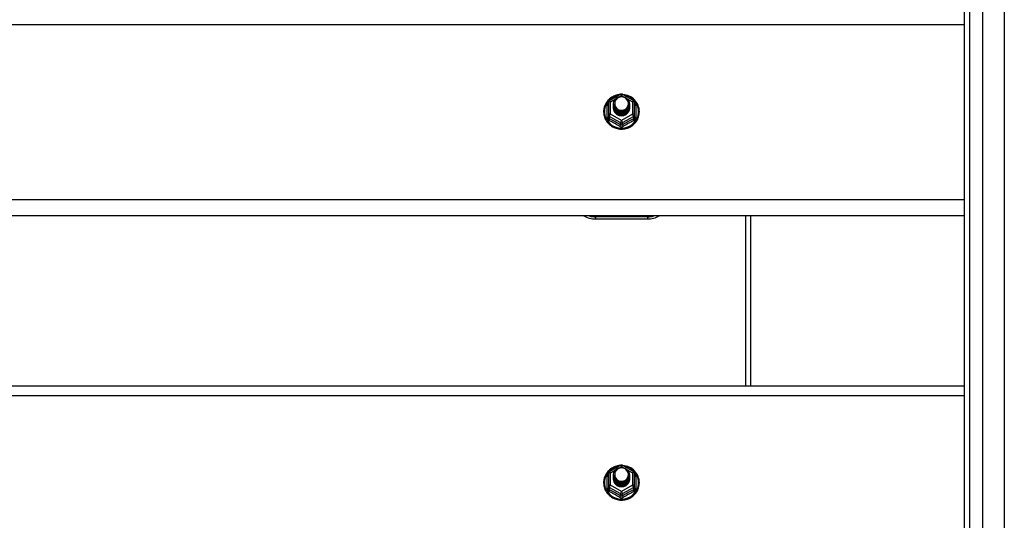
# Model space of a CAD drawing. Header units: inches. Extents: x 96 to 240, y 67 to 108.
# Tile 19 of 33: x 148.97 to 168.01, y 86.84 to 96.51. Entities that reach past the tile are written whole.
import ezdxf

# ---------------------------------------------------------------- set-up
doc = ezdxf.new("R2010")
doc.units = ezdxf.units.IN
doc.header["$MEASUREMENT"] = 0
doc.layers.add('Visible Edges(ANSI)', color=7, linetype='Continuous', lineweight=25)
doc.layers.add('Visible Tangent Edges(ANSI)', color=7, linetype='Continuous', lineweight=25)

msp = doc.modelspace()

# ---------------------------------------------------------------- linework, layer by layer
at = {"layer": 'Visible Edges(ANSI)'}
for p, q in [((167.596, 68.411), (167.596, 105.993)), ((167.242, 68.599), (167.242, 105.805)), ((160.374, 94.949), (160.588, 95.069)), ((160.627, 95.069), (160.841, 94.949)), ((160.354, 94.914), (160.354, 94.675)), ((160.454, 94.883), (160.454, 94.884)), ((160.454, 94.871), (160.454, 94.871)), ((160.454, 94.858), (160.454, 94.859)), ((160.454, 94.846), (160.454, 94.846)), ((160.454, 94.833), (160.454, 94.834)), ((160.454, 94.821), (160.454, 94.821)), ((160.454, 94.808), (160.454, 94.809)), ((160.761, 94.877), (160.761, 94.878)), ((160.761, 94.865), (160.761, 94.865)), ((160.761, 94.852), (160.761, 94.852)), ((160.761, 94.84), (160.761, 94.84)), ((160.761, 94.827), (160.761, 94.827)), ((160.761, 94.814), (160.761, 94.815)), ((160.862, 94.675), (160.862, 94.914)), ((160.354, 94.675), (160.354, 94.63)), ((160.59, 94.662), (160.588, 94.653)), ((160.862, 94.63), (160.862, 94.675)), ((167.242, 92.718), (130.608, 92.718)), ((163.108, 89.436), (163.108, 92.718)), ((160.108, 92.662), (161.108, 92.662)), ((130.608, 89.436), (167.242, 89.436)), ((160.374, 87.782), (160.588, 87.902)), ((160.627, 87.902), (160.841, 87.782)), ((160.354, 87.747), (160.354, 87.508)), ((160.454, 87.716), (160.454, 87.717)), ((160.454, 87.704), (160.454, 87.704)), ((160.454, 87.691), (160.454, 87.692)), ((160.454, 87.679), (160.454, 87.679)), ((160.454, 87.666), (160.454, 87.667)), ((160.454, 87.654), (160.454, 87.654)), ((160.454, 87.641), (160.454, 87.642)), ((160.761, 87.71), (160.761, 87.711)), ((160.761, 87.698), (160.761, 87.698)), ((160.761, 87.685), (160.761, 87.685)), ((160.761, 87.673), (160.761, 87.673)), ((160.761, 87.66), (160.761, 87.66)), ((160.761, 87.647), (160.761, 87.648)), ((160.862, 87.508), (160.862, 87.747)), ((160.354, 87.508), (160.354, 87.463)), ((160.59, 87.495), (160.588, 87.486)), ((160.862, 87.463), (160.862, 87.508))]:
    msp.add_line(p, q, dxfattribs=at)
at = {"layer": 'Visible Edges(ANSI)', "flags": 128}
for points in [[(160.582, 95.065), (160.557, 95.062), (160.532, 95.058), (160.508, 95.052), (160.485, 95.044), (160.462, 95.034), (160.439, 95.023), (160.418, 95.011), (160.398, 94.997), (160.378, 94.981), (160.36, 94.965), (160.344, 94.947), (160.328, 94.927), (160.314, 94.907), (160.302, 94.886), (160.291, 94.864), (160.282, 94.842), (160.274, 94.819), (160.269, 94.795), (160.265, 94.771), (160.263, 94.747), (160.263, 94.722), (160.264, 94.698), (160.268, 94.674), (160.273, 94.65), (160.28, 94.627), (160.288, 94.604), (160.299, 94.582), (160.311, 94.561), (160.324, 94.54), (160.339, 94.521), (160.356, 94.503), (160.373, 94.485), (160.392, 94.47), (160.412, 94.455), (160.433, 94.442), (160.455, 94.431), (160.478, 94.421), (160.502, 94.413), (160.526, 94.406), (160.55, 94.401), (160.575, 94.398), (160.6, 94.397), (160.625, 94.397), (160.649, 94.399), (160.674, 94.403), (160.698, 94.408), (160.722, 94.415), (160.745, 94.424), (160.768, 94.435), (160.79, 94.447), (160.81, 94.46), (160.83, 94.475), (160.849, 94.491), (160.866, 94.509), (160.882, 94.528), (160.896, 94.547), (160.909, 94.568), (160.921, 94.59), (160.93, 94.612), (160.938, 94.635), (160.945, 94.659), (160.949, 94.683), (160.952, 94.707), (160.953, 94.731)], [(160.475, 94.81), (160.459, 94.849), (160.454, 94.89), (160.462, 94.931), (160.482, 94.968), (160.512, 94.998), (160.55, 95.019), (160.592, 95.029), (160.636, 95.026), (160.677, 95.012), (160.713, 94.987), (160.74, 94.954), (160.757, 94.914), (160.761, 94.871), (160.753, 94.829), (160.733, 94.791), (160.703, 94.76), (160.666, 94.738), (160.623, 94.727), (160.579, 94.728), (160.538, 94.741), (160.502, 94.765), (160.475, 94.797), (160.459, 94.836), (160.454, 94.877)], [(160.494, 94.785), (160.516, 94.767), (160.543, 94.752), (160.571, 94.744), (160.601, 94.74), (160.631, 94.743), (160.66, 94.751), (160.686, 94.765), (160.71, 94.784), (160.728, 94.807), (160.742, 94.833), (160.75, 94.861), (160.752, 94.89), (160.747, 94.919), (160.736, 94.946), (160.72, 94.971), (160.699, 94.992), (160.674, 95.008), (160.645, 95.018), (160.616, 95.022), (160.586, 95.02), (160.557, 95.012), (160.531, 94.998), (160.509, 94.978), (160.492, 94.955)], [(160.953, 94.731), (160.951, 94.762), (160.947, 94.793), (160.939, 94.824), (160.929, 94.854), (160.916, 94.882), (160.9, 94.909), (160.881, 94.935), (160.86, 94.959), (160.837, 94.981), (160.812, 95.001), (160.786, 95.018), (160.757, 95.033), (160.728, 95.045), (160.697, 95.054), (160.666, 95.061), (160.634, 95.065)], [(160.454, 94.883), (160.454, 94.879), (160.454, 94.874), (160.455, 94.87), (160.455, 94.866), (160.456, 94.861), (160.457, 94.857), (160.458, 94.852), (160.459, 94.848), (160.46, 94.844), (160.461, 94.839), (160.463, 94.835), (160.464, 94.831), (160.466, 94.827), (160.468, 94.823), (160.47, 94.819), (160.472, 94.815), (160.474, 94.811), (160.477, 94.807), (160.479, 94.803), (160.482, 94.799), (160.485, 94.796), (160.488, 94.792), (160.491, 94.789), (160.494, 94.785)], [(160.454, 94.871), (160.455, 94.852), (160.459, 94.833), (160.466, 94.815), (160.475, 94.798), (160.486, 94.782), (160.499, 94.767), (160.514, 94.755), (160.531, 94.744), (160.549, 94.736), (160.568, 94.73), (160.588, 94.727), (160.608, 94.726), (160.628, 94.727), (160.647, 94.731), (160.666, 94.738), (160.684, 94.746), (160.701, 94.758), (160.716, 94.771), (160.729, 94.785), (160.741, 94.802), (160.75, 94.82), (160.756, 94.838), (160.76, 94.857), (160.761, 94.877)], [(160.761, 94.871), (160.761, 94.851), (160.757, 94.831), (160.751, 94.812), (160.743, 94.793), (160.732, 94.776), (160.718, 94.761), (160.703, 94.747), (160.686, 94.735), (160.668, 94.726), (160.648, 94.719), (160.628, 94.715), (160.608, 94.713), (160.587, 94.714), (160.567, 94.718), (160.547, 94.725), (160.529, 94.733), (160.512, 94.744), (160.497, 94.758), (160.484, 94.773), (160.473, 94.789), (160.464, 94.807), (160.458, 94.826), (160.455, 94.845), (160.454, 94.865)], [(160.454, 94.858), (160.455, 94.839), (160.459, 94.82), (160.466, 94.802), (160.475, 94.785), (160.486, 94.769), (160.499, 94.755), (160.514, 94.742), (160.531, 94.732), (160.549, 94.724), (160.568, 94.718), (160.588, 94.714), (160.608, 94.713), (160.628, 94.715), (160.647, 94.719), (160.666, 94.725), (160.684, 94.734), (160.701, 94.745), (160.716, 94.758), (160.729, 94.773), (160.741, 94.789), (160.75, 94.807), (160.756, 94.826), (160.76, 94.845), (160.761, 94.865)], [(160.761, 94.859), (160.761, 94.838), (160.757, 94.818), (160.751, 94.799), (160.743, 94.781), (160.732, 94.764), (160.718, 94.748), (160.703, 94.734), (160.686, 94.723), (160.668, 94.714), (160.648, 94.707), (160.628, 94.702), (160.608, 94.701), (160.587, 94.702), (160.567, 94.706), (160.547, 94.712), (160.529, 94.721), (160.512, 94.732), (160.497, 94.745), (160.484, 94.76), (160.473, 94.777), (160.464, 94.794), (160.458, 94.813), (160.455, 94.833), (160.454, 94.852)], [(160.454, 94.846), (160.455, 94.827), (160.459, 94.808), (160.466, 94.79), (160.475, 94.773), (160.486, 94.757), (160.499, 94.742), (160.514, 94.73), (160.531, 94.719), (160.549, 94.711), (160.568, 94.705), (160.588, 94.701), (160.608, 94.7), (160.628, 94.702), (160.647, 94.706), (160.666, 94.713), (160.684, 94.721), (160.701, 94.732), (160.716, 94.746), (160.729, 94.76), (160.741, 94.777), (160.75, 94.794), (160.756, 94.813), (160.76, 94.832), (160.761, 94.852)], [(160.761, 94.846), (160.761, 94.826), (160.757, 94.806), (160.751, 94.787), (160.743, 94.768), (160.732, 94.751), (160.718, 94.736), (160.703, 94.722), (160.686, 94.71), (160.668, 94.701), (160.648, 94.694), (160.628, 94.69), (160.608, 94.688), (160.587, 94.689), (160.567, 94.693), (160.547, 94.699), (160.529, 94.708), (160.512, 94.719), (160.497, 94.732), (160.484, 94.747), (160.473, 94.764), (160.464, 94.782), (160.458, 94.801), (160.455, 94.82), (160.454, 94.84)], [(160.454, 94.833), (160.455, 94.814), (160.459, 94.795), (160.466, 94.777), (160.475, 94.76), (160.486, 94.744), (160.499, 94.73), (160.514, 94.717), (160.531, 94.707), (160.549, 94.698), (160.568, 94.692), (160.588, 94.689), (160.608, 94.688), (160.628, 94.689), (160.647, 94.693), (160.666, 94.7), (160.684, 94.709), (160.701, 94.72), (160.716, 94.733), (160.729, 94.748), (160.741, 94.764), (160.75, 94.782), (160.756, 94.801), (160.76, 94.82), (160.761, 94.84)], [(160.761, 94.833), (160.761, 94.813), (160.757, 94.793), (160.751, 94.774), (160.743, 94.756), (160.732, 94.739), (160.718, 94.723), (160.703, 94.709), (160.686, 94.698), (160.668, 94.688), (160.648, 94.682), (160.628, 94.677), (160.608, 94.676), (160.587, 94.677), (160.567, 94.681), (160.547, 94.687), (160.529, 94.696), (160.512, 94.707), (160.497, 94.72), (160.484, 94.735), (160.473, 94.751), (160.464, 94.769), (160.458, 94.788), (160.455, 94.808), (160.454, 94.827)], [(160.454, 94.821), (160.455, 94.802), (160.459, 94.783), (160.466, 94.765), (160.475, 94.748), (160.486, 94.732), (160.499, 94.717), (160.514, 94.705), (160.531, 94.694), (160.549, 94.686), (160.568, 94.68), (160.588, 94.676), (160.608, 94.675), (160.628, 94.677), (160.647, 94.681), (160.666, 94.687), (160.684, 94.696), (160.701, 94.707), (160.716, 94.72), (160.729, 94.735), (160.741, 94.752), (160.75, 94.769), (160.756, 94.788), (160.76, 94.807), (160.761, 94.827)], [(160.761, 94.821), (160.761, 94.801), (160.757, 94.781), (160.751, 94.761), (160.743, 94.743), (160.732, 94.726), (160.718, 94.71), (160.703, 94.697), (160.686, 94.685), (160.668, 94.676), (160.648, 94.669), (160.628, 94.665), (160.608, 94.663), (160.587, 94.664), (160.567, 94.668), (160.547, 94.674), (160.529, 94.683), (160.512, 94.694), (160.497, 94.707), (160.484, 94.722), (160.473, 94.739), (160.464, 94.757), (160.458, 94.776), (160.455, 94.795), (160.454, 94.815)], [(160.454, 94.808), (160.455, 94.789), (160.459, 94.77), (160.466, 94.752), (160.475, 94.735), (160.486, 94.719), (160.499, 94.705), (160.514, 94.692), (160.531, 94.682), (160.549, 94.673), (160.568, 94.667), (160.588, 94.664), (160.608, 94.663), (160.628, 94.664), (160.647, 94.668), (160.666, 94.675), (160.684, 94.684), (160.701, 94.695), (160.716, 94.708), (160.729, 94.723), (160.741, 94.739), (160.75, 94.757), (160.756, 94.775), (160.76, 94.795), (160.761, 94.814)], [(160.492, 94.824), (160.491, 94.824), (160.491, 94.823), (160.49, 94.823), (160.489, 94.822), (160.489, 94.821), (160.488, 94.821), (160.487, 94.82), (160.486, 94.82), (160.486, 94.819), (160.485, 94.818), (160.484, 94.818), (160.484, 94.817), (160.483, 94.817), (160.482, 94.816), (160.481, 94.815), (160.481, 94.815), (160.48, 94.814), (160.479, 94.814), (160.479, 94.813), (160.478, 94.812), (160.477, 94.812), (160.476, 94.811), (160.476, 94.811), (160.475, 94.81)], [(160.492, 94.955), (160.491, 94.952), (160.489, 94.95), (160.488, 94.947), (160.487, 94.945), (160.486, 94.942), (160.485, 94.939), (160.484, 94.937), (160.483, 94.934), (160.482, 94.931), (160.482, 94.929), (160.481, 94.926), (160.48, 94.923), (160.48, 94.92), (160.479, 94.918), (160.479, 94.915), (160.479, 94.912), (160.478, 94.909), (160.478, 94.906), (160.478, 94.904), (160.478, 94.901), (160.478, 94.898), (160.478, 94.895), (160.478, 94.892), (160.478, 94.89)], [(160.478, 94.89), (160.478, 94.887), (160.478, 94.884), (160.478, 94.881), (160.478, 94.878), (160.478, 94.876), (160.478, 94.873), (160.478, 94.87), (160.479, 94.867), (160.479, 94.864), (160.479, 94.862), (160.48, 94.859), (160.481, 94.856), (160.481, 94.853), (160.482, 94.851), (160.483, 94.848), (160.483, 94.845), (160.484, 94.843), (160.485, 94.84), (160.486, 94.837), (160.487, 94.835), (160.488, 94.832), (160.49, 94.83), (160.491, 94.827), (160.492, 94.824)], [(160.588, 94.653), (160.58, 94.655), (160.572, 94.656), (160.564, 94.659), (160.556, 94.661), (160.549, 94.664), (160.541, 94.667), (160.534, 94.671), (160.527, 94.675), (160.52, 94.68), (160.513, 94.684), (160.507, 94.689), (160.501, 94.695), (160.496, 94.701), (160.49, 94.707), (160.485, 94.713), (160.48, 94.719), (160.476, 94.726), (160.472, 94.733), (160.469, 94.74), (160.466, 94.747), (160.463, 94.755), (160.461, 94.762), (160.459, 94.77), (160.457, 94.778)], [(160.582, 87.898), (160.557, 87.895), (160.532, 87.891), (160.508, 87.885), (160.485, 87.877), (160.462, 87.867), (160.439, 87.856), (160.418, 87.844), (160.398, 87.83), (160.378, 87.814), (160.36, 87.798), (160.344, 87.78), (160.328, 87.76), (160.314, 87.74), (160.302, 87.719), (160.291, 87.697), (160.282, 87.675), (160.274, 87.652), (160.269, 87.628), (160.265, 87.604), (160.263, 87.58), (160.263, 87.555), (160.264, 87.531), (160.268, 87.507), (160.273, 87.483), (160.28, 87.46), (160.288, 87.437), (160.299, 87.415), (160.311, 87.394), (160.324, 87.373), (160.339, 87.354), (160.356, 87.336), (160.373, 87.318), (160.392, 87.303), (160.412, 87.288), (160.433, 87.275), (160.455, 87.264), (160.478, 87.254), (160.502, 87.246), (160.526, 87.239), (160.55, 87.234), (160.575, 87.231), (160.6, 87.23), (160.625, 87.23), (160.649, 87.232), (160.674, 87.236), (160.698, 87.241), (160.722, 87.248), (160.745, 87.257), (160.768, 87.268), (160.79, 87.28), (160.81, 87.293), (160.83, 87.308), (160.849, 87.324), (160.866, 87.342), (160.882, 87.361), (160.896, 87.38), (160.909, 87.401), (160.921, 87.423), (160.93, 87.445), (160.938, 87.468), (160.945, 87.492), (160.949, 87.516), (160.952, 87.54), (160.953, 87.564)], [(160.475, 87.643), (160.459, 87.682), (160.454, 87.723), (160.462, 87.764), (160.482, 87.801), (160.512, 87.831), (160.55, 87.852), (160.592, 87.862), (160.636, 87.859), (160.677, 87.845), (160.713, 87.82), (160.74, 87.787), (160.757, 87.747), (160.761, 87.704), (160.753, 87.662), (160.733, 87.624), (160.703, 87.593), (160.666, 87.571), (160.623, 87.56), (160.579, 87.561), (160.538, 87.574), (160.502, 87.598), (160.475, 87.63), (160.459, 87.669), (160.454, 87.71)], [(160.492, 87.788), (160.491, 87.785), (160.489, 87.783), (160.488, 87.78), (160.487, 87.778), (160.486, 87.775), (160.485, 87.772), (160.484, 87.77), (160.483, 87.767), (160.482, 87.764), (160.482, 87.762), (160.481, 87.759), (160.48, 87.756), (160.48, 87.753), (160.479, 87.751), (160.479, 87.748), (160.479, 87.745), (160.478, 87.742), (160.478, 87.739), (160.478, 87.737), (160.478, 87.734), (160.478, 87.731), (160.478, 87.728), (160.478, 87.725), (160.478, 87.723)], [(160.494, 87.618), (160.516, 87.6), (160.543, 87.585), (160.571, 87.577), (160.601, 87.573), (160.631, 87.576), (160.66, 87.584), (160.686, 87.598), (160.71, 87.617), (160.728, 87.64), (160.742, 87.666), (160.75, 87.694), (160.752, 87.723), (160.747, 87.752), (160.736, 87.779), (160.72, 87.804), (160.699, 87.825), (160.674, 87.841), (160.645, 87.851), (160.616, 87.855), (160.586, 87.853), (160.557, 87.845), (160.531, 87.831), (160.509, 87.811), (160.492, 87.788)], [(160.953, 87.564), (160.951, 87.595), (160.947, 87.626), (160.939, 87.657), (160.929, 87.687), (160.916, 87.715), (160.9, 87.742), (160.881, 87.768), (160.86, 87.792), (160.837, 87.814), (160.812, 87.834), (160.786, 87.851), (160.757, 87.866), (160.728, 87.878), (160.697, 87.887), (160.666, 87.894), (160.634, 87.898)], [(160.454, 87.716), (160.454, 87.712), (160.454, 87.707), (160.455, 87.703), (160.455, 87.699), (160.456, 87.694), (160.457, 87.69), (160.458, 87.685), (160.459, 87.681), (160.46, 87.677), (160.461, 87.672), (160.463, 87.668), (160.464, 87.664), (160.466, 87.66), (160.468, 87.656), (160.47, 87.652), (160.472, 87.648), (160.474, 87.644), (160.477, 87.64), (160.479, 87.636), (160.482, 87.632), (160.485, 87.629), (160.488, 87.625), (160.491, 87.622), (160.494, 87.618)], [(160.454, 87.704), (160.455, 87.685), (160.459, 87.666), (160.466, 87.648), (160.475, 87.631), (160.486, 87.615), (160.499, 87.6), (160.514, 87.588), (160.531, 87.577), (160.549, 87.569), (160.568, 87.563), (160.588, 87.56), (160.608, 87.559), (160.628, 87.56), (160.647, 87.564), (160.666, 87.571), (160.684, 87.579), (160.701, 87.591), (160.716, 87.604), (160.729, 87.618), (160.741, 87.635), (160.75, 87.653), (160.756, 87.671), (160.76, 87.69), (160.761, 87.71)], [(160.761, 87.704), (160.761, 87.684), (160.757, 87.664), (160.751, 87.645), (160.743, 87.626), (160.732, 87.609), (160.718, 87.594), (160.703, 87.58), (160.686, 87.568), (160.668, 87.559), (160.648, 87.552), (160.628, 87.548), (160.608, 87.546), (160.587, 87.547), (160.567, 87.551), (160.547, 87.558), (160.529, 87.566), (160.512, 87.577), (160.497, 87.591), (160.484, 87.606), (160.473, 87.622), (160.464, 87.64), (160.458, 87.659), (160.455, 87.678), (160.454, 87.698)], [(160.454, 87.691), (160.455, 87.672), (160.459, 87.653), (160.466, 87.635), (160.475, 87.618), (160.486, 87.602), (160.499, 87.588), (160.514, 87.575), (160.531, 87.565), (160.549, 87.557), (160.568, 87.551), (160.588, 87.547), (160.608, 87.546), (160.628, 87.548), (160.647, 87.552), (160.666, 87.558), (160.684, 87.567), (160.701, 87.578), (160.716, 87.591), (160.729, 87.606), (160.741, 87.622), (160.75, 87.64), (160.756, 87.659), (160.76, 87.678), (160.761, 87.698)], [(160.761, 87.692), (160.761, 87.671), (160.757, 87.651), (160.751, 87.632), (160.743, 87.614), (160.732, 87.597), (160.718, 87.581), (160.703, 87.567), (160.686, 87.556), (160.668, 87.547), (160.648, 87.54), (160.628, 87.535), (160.608, 87.534), (160.587, 87.535), (160.567, 87.539), (160.547, 87.545), (160.529, 87.554), (160.512, 87.565), (160.497, 87.578), (160.484, 87.593), (160.473, 87.61), (160.464, 87.627), (160.458, 87.646), (160.455, 87.666), (160.454, 87.685)], [(160.454, 87.679), (160.455, 87.66), (160.459, 87.641), (160.466, 87.623), (160.475, 87.606), (160.486, 87.59), (160.499, 87.575), (160.514, 87.563), (160.531, 87.552), (160.549, 87.544), (160.568, 87.538), (160.588, 87.534), (160.608, 87.533), (160.628, 87.535), (160.647, 87.539), (160.666, 87.546), (160.684, 87.554), (160.701, 87.565), (160.716, 87.579), (160.729, 87.593), (160.741, 87.61), (160.75, 87.627), (160.756, 87.646), (160.76, 87.665), (160.761, 87.685)], [(160.761, 87.679), (160.761, 87.659), (160.757, 87.639), (160.751, 87.62), (160.743, 87.601), (160.732, 87.584), (160.718, 87.569), (160.703, 87.555), (160.686, 87.543), (160.668, 87.534), (160.648, 87.527), (160.628, 87.523), (160.608, 87.521), (160.587, 87.522), (160.567, 87.526), (160.547, 87.532), (160.529, 87.541), (160.512, 87.552), (160.497, 87.565), (160.484, 87.58), (160.473, 87.597), (160.464, 87.615), (160.458, 87.634), (160.455, 87.653), (160.454, 87.673)], [(160.454, 87.666), (160.455, 87.647), (160.459, 87.628), (160.466, 87.61), (160.475, 87.593), (160.486, 87.577), (160.499, 87.563), (160.514, 87.55), (160.531, 87.54), (160.549, 87.531), (160.568, 87.525), (160.588, 87.522), (160.608, 87.521), (160.628, 87.522), (160.647, 87.526), (160.666, 87.533), (160.684, 87.542), (160.701, 87.553), (160.716, 87.566), (160.729, 87.581), (160.741, 87.597), (160.75, 87.615), (160.756, 87.634), (160.76, 87.653), (160.761, 87.673)], [(160.761, 87.666), (160.761, 87.646), (160.757, 87.626), (160.751, 87.607), (160.743, 87.589), (160.732, 87.572), (160.718, 87.556), (160.703, 87.542), (160.686, 87.531), (160.668, 87.521), (160.648, 87.515), (160.628, 87.51), (160.608, 87.509), (160.587, 87.51), (160.567, 87.514), (160.547, 87.52), (160.529, 87.529), (160.512, 87.54), (160.497, 87.553), (160.484, 87.568), (160.473, 87.584), (160.464, 87.602), (160.458, 87.621), (160.455, 87.641), (160.454, 87.66)], [(160.454, 87.654), (160.455, 87.635), (160.459, 87.616), (160.466, 87.598), (160.475, 87.581), (160.486, 87.565), (160.499, 87.55), (160.514, 87.538), (160.531, 87.527), (160.549, 87.519), (160.568, 87.513), (160.588, 87.509), (160.608, 87.508), (160.628, 87.51), (160.647, 87.514), (160.666, 87.52), (160.684, 87.529), (160.701, 87.54), (160.716, 87.553), (160.729, 87.568), (160.741, 87.585), (160.75, 87.602), (160.756, 87.621), (160.76, 87.64), (160.761, 87.66)], [(160.761, 87.654), (160.761, 87.634), (160.757, 87.614), (160.751, 87.594), (160.743, 87.576), (160.732, 87.559), (160.718, 87.543), (160.703, 87.53), (160.686, 87.518), (160.668, 87.509), (160.648, 87.502), (160.628, 87.498), (160.608, 87.496), (160.587, 87.497), (160.567, 87.501), (160.547, 87.507), (160.529, 87.516), (160.512, 87.527), (160.497, 87.54), (160.484, 87.555), (160.473, 87.572), (160.464, 87.59), (160.458, 87.609), (160.455, 87.628), (160.454, 87.648)], [(160.454, 87.641), (160.455, 87.622), (160.459, 87.603), (160.466, 87.585), (160.475, 87.568), (160.486, 87.552), (160.499, 87.538), (160.514, 87.525), (160.531, 87.515), (160.549, 87.506), (160.568, 87.5), (160.588, 87.497), (160.608, 87.496), (160.628, 87.497), (160.647, 87.501), (160.666, 87.508), (160.684, 87.517), (160.701, 87.528), (160.716, 87.541), (160.729, 87.556), (160.741, 87.572), (160.75, 87.59), (160.756, 87.608), (160.76, 87.628), (160.761, 87.647)], [(160.588, 87.486), (160.58, 87.488), (160.572, 87.489), (160.564, 87.492), (160.556, 87.494), (160.549, 87.497), (160.541, 87.5), (160.534, 87.504), (160.527, 87.508), (160.52, 87.513), (160.513, 87.517), (160.507, 87.522), (160.501, 87.528), (160.496, 87.534), (160.49, 87.54), (160.485, 87.546), (160.48, 87.552), (160.476, 87.559), (160.472, 87.566), (160.469, 87.573), (160.466, 87.58), (160.463, 87.588), (160.461, 87.595), (160.459, 87.603), (160.457, 87.611)], [(160.492, 87.657), (160.491, 87.657), (160.491, 87.656), (160.49, 87.656), (160.489, 87.655), (160.489, 87.654), (160.488, 87.654), (160.487, 87.653), (160.486, 87.653), (160.486, 87.652), (160.485, 87.651), (160.484, 87.651), (160.484, 87.65), (160.483, 87.65), (160.482, 87.649), (160.481, 87.648), (160.481, 87.648), (160.48, 87.647), (160.479, 87.647), (160.479, 87.646), (160.478, 87.645), (160.477, 87.645), (160.476, 87.644), (160.476, 87.644), (160.475, 87.643)], [(160.478, 87.723), (160.478, 87.72), (160.478, 87.717), (160.478, 87.714), (160.478, 87.711), (160.478, 87.709), (160.478, 87.706), (160.478, 87.703), (160.479, 87.7), (160.479, 87.697), (160.479, 87.695), (160.48, 87.692), (160.481, 87.689), (160.481, 87.686), (160.482, 87.684), (160.483, 87.681), (160.483, 87.678), (160.484, 87.676), (160.485, 87.673), (160.486, 87.67), (160.487, 87.668), (160.488, 87.665), (160.49, 87.663), (160.491, 87.66), (160.492, 87.657)]]:
    msp.add_lwpolyline(points, dxfattribs=at)
at = {"layer": 'Visible Edges(ANSI)'}
for centre, radius, start, end in [((160.608, 95.034), 0.0394, 60.8255, 119.1745), ((160.393, 94.914), 0.0394, 119.1745, 180), ((160.822, 94.914), 0.0394, 0, 60.8255), ((160.108, 93.162), 0.5, 242.5014, 270), ((161.108, 93.162), 0.5, 270, 297.4986), ((160.393, 87.747), 0.0394, 119.1745, 180), ((160.608, 87.867), 0.0394, 60.8255, 119.1745), ((160.822, 87.747), 0.0394, 0, 60.8255)]:
    msp.add_arc(centre, radius, start, end, dxfattribs=at)
for centre, major_axis, start_param, end_param in [((160.608, 94.89), (0.134, 0), 3.671471, 8.899926), ((160.608, 94.805), (-0.158, 0), 6.032414, 9.675269), ((160.608, 94.885), (0.154, 0), 3.669461, 3.875388), ((160.608, 87.723), (0.134, 0), 3.671471, 8.899926), ((160.608, 87.638), (-0.158, 0), 6.032414, 9.675269), ((160.608, 87.718), (0.154, 0), 3.669461, 3.875388)]:
    msp.add_ellipse(centre, major_axis=major_axis, ratio=0.966998, start_param=start_param, end_param=end_param, dxfattribs=at)
at = {"layer": 'Visible Tangent Edges(ANSI)'}
for p, q in [((168.009, 106.603), (168.009, 67.801)), ((167.341, 68.469), (167.341, 105.935)), ((130.608, 96.417), (167.242, 96.417)), ((160.576, 95.026), (160.608, 95.044)), ((160.608, 95.044), (160.642, 95.025)), ((160.329, 94.627), (160.329, 94.854)), ((160.393, 94.924), (160.491, 94.979)), ((160.393, 94.685), (160.393, 94.924)), ((160.717, 94.983), (160.822, 94.924)), ((160.822, 94.924), (160.822, 94.685)), ((160.886, 94.854), (160.886, 94.627)), ((160.373, 94.642), (160.588, 94.522)), ((160.373, 94.597), (160.373, 94.642)), ((160.608, 94.565), (160.393, 94.685)), ((160.822, 94.685), (160.608, 94.565)), ((160.627, 94.522), (160.842, 94.642)), ((160.842, 94.642), (160.842, 94.597)), ((160.588, 94.522), (160.588, 94.477)), ((160.627, 94.477), (160.627, 94.522)), ((167.242, 93.032), (130.608, 93.032)), ((163.009, 89.436), (163.009, 92.718)), ((161.108, 92.701), (160.108, 92.701)), ((160.108, 92.701), (160.108, 92.662)), ((161.108, 92.701), (161.108, 92.662)), ((130.608, 89.25), (167.242, 89.25)), ((160.393, 87.757), (160.491, 87.812)), ((160.393, 87.518), (160.393, 87.757)), ((160.576, 87.859), (160.608, 87.877)), ((160.608, 87.877), (160.642, 87.858)), ((160.717, 87.816), (160.822, 87.757)), ((160.822, 87.757), (160.822, 87.518)), ((160.329, 87.46), (160.329, 87.687)), ((160.886, 87.687), (160.886, 87.46)), ((160.373, 87.475), (160.588, 87.355)), ((160.373, 87.43), (160.373, 87.475)), ((160.608, 87.398), (160.393, 87.518)), ((160.822, 87.518), (160.608, 87.398)), ((160.627, 87.355), (160.842, 87.475)), ((160.842, 87.475), (160.842, 87.43)), ((160.588, 87.355), (160.588, 87.31)), ((160.627, 87.31), (160.627, 87.355))]:
    msp.add_line(p, q, dxfattribs=at)
at = {"layer": 'Visible Tangent Edges(ANSI)', "flags": 128}
for points in [[(160.354, 94.907), (160.352, 94.905), (160.35, 94.903), (160.348, 94.901), (160.347, 94.899), (160.345, 94.897), (160.343, 94.895), (160.342, 94.893), (160.341, 94.891), (160.339, 94.889), (160.338, 94.887), (160.337, 94.885), (160.336, 94.882), (160.335, 94.88), (160.334, 94.878), (160.333, 94.875), (160.332, 94.873), (160.332, 94.871), (160.331, 94.868), (160.331, 94.866), (160.33, 94.864), (160.33, 94.861), (160.33, 94.859), (160.33, 94.857), (160.329, 94.854)], [(160.886, 94.854), (160.886, 94.857), (160.886, 94.859), (160.885, 94.861), (160.885, 94.864), (160.885, 94.866), (160.884, 94.868), (160.884, 94.871), (160.883, 94.873), (160.882, 94.875), (160.881, 94.878), (160.881, 94.88), (160.88, 94.882), (160.878, 94.885), (160.877, 94.887), (160.876, 94.889), (160.875, 94.891), (160.873, 94.893), (160.872, 94.895), (160.87, 94.897), (160.869, 94.899), (160.867, 94.901), (160.865, 94.903), (160.863, 94.905), (160.862, 94.907)], [(160.329, 94.627), (160.33, 94.624), (160.33, 94.621), (160.33, 94.617), (160.331, 94.614), (160.331, 94.611), (160.332, 94.608), (160.333, 94.605), (160.334, 94.602), (160.335, 94.599), (160.336, 94.596), (160.338, 94.593), (160.34, 94.59), (160.341, 94.587), (160.343, 94.585), (160.345, 94.582), (160.347, 94.58), (160.349, 94.577), (160.351, 94.575), (160.354, 94.573), (160.356, 94.571), (160.359, 94.569), (160.361, 94.568), (160.364, 94.566), (160.367, 94.565)], [(160.373, 94.597), (160.372, 94.598), (160.371, 94.598), (160.369, 94.599), (160.368, 94.6), (160.367, 94.601), (160.365, 94.602), (160.364, 94.603), (160.363, 94.605), (160.362, 94.606), (160.361, 94.607), (160.36, 94.609), (160.359, 94.61), (160.358, 94.611), (160.357, 94.613), (160.357, 94.615), (160.356, 94.616), (160.356, 94.618), (160.355, 94.619), (160.355, 94.621), (160.354, 94.623), (160.354, 94.625), (160.354, 94.626), (160.354, 94.628), (160.354, 94.63)], [(160.862, 94.63), (160.862, 94.628), (160.861, 94.626), (160.861, 94.625), (160.861, 94.623), (160.861, 94.621), (160.86, 94.619), (160.86, 94.618), (160.859, 94.616), (160.859, 94.615), (160.858, 94.613), (160.857, 94.611), (160.856, 94.61), (160.855, 94.609), (160.854, 94.607), (160.853, 94.606), (160.852, 94.605), (160.851, 94.603), (160.85, 94.602), (160.849, 94.601), (160.847, 94.6), (160.846, 94.599), (160.845, 94.598), (160.843, 94.598), (160.842, 94.597)], [(160.848, 94.565), (160.851, 94.566), (160.854, 94.568), (160.857, 94.569), (160.859, 94.571), (160.862, 94.573), (160.864, 94.575), (160.866, 94.577), (160.868, 94.58), (160.87, 94.582), (160.872, 94.585), (160.874, 94.587), (160.876, 94.59), (160.877, 94.593), (160.879, 94.596), (160.88, 94.599), (160.881, 94.602), (160.882, 94.605), (160.883, 94.608), (160.884, 94.611), (160.885, 94.614), (160.885, 94.617), (160.886, 94.621), (160.886, 94.624), (160.886, 94.627)], [(160.57, 94.451), (160.573, 94.449), (160.576, 94.448), (160.579, 94.446), (160.582, 94.445), (160.585, 94.444), (160.588, 94.443), (160.591, 94.442), (160.595, 94.442), (160.598, 94.441), (160.601, 94.441), (160.604, 94.44), (160.608, 94.44), (160.611, 94.44), (160.614, 94.441), (160.617, 94.441), (160.621, 94.442), (160.624, 94.442), (160.627, 94.443), (160.63, 94.444), (160.633, 94.445), (160.636, 94.446), (160.639, 94.448), (160.642, 94.449), (160.645, 94.451)], [(160.627, 94.477), (160.626, 94.476), (160.624, 94.475), (160.623, 94.475), (160.621, 94.474), (160.62, 94.473), (160.618, 94.473), (160.616, 94.472), (160.615, 94.472), (160.613, 94.472), (160.611, 94.471), (160.609, 94.471), (160.608, 94.471), (160.606, 94.471), (160.604, 94.471), (160.603, 94.472), (160.601, 94.472), (160.599, 94.472), (160.597, 94.473), (160.596, 94.473), (160.594, 94.474), (160.593, 94.475), (160.591, 94.475), (160.589, 94.476), (160.588, 94.477)], [(160.354, 87.74), (160.352, 87.738), (160.35, 87.736), (160.348, 87.734), (160.347, 87.732), (160.345, 87.73), (160.343, 87.728), (160.342, 87.726), (160.341, 87.724), (160.339, 87.722), (160.338, 87.72), (160.337, 87.718), (160.336, 87.715), (160.335, 87.713), (160.334, 87.711), (160.333, 87.708), (160.332, 87.706), (160.332, 87.704), (160.331, 87.701), (160.331, 87.699), (160.33, 87.697), (160.33, 87.694), (160.33, 87.692), (160.33, 87.69), (160.329, 87.687)], [(160.886, 87.687), (160.886, 87.69), (160.886, 87.692), (160.885, 87.694), (160.885, 87.697), (160.885, 87.699), (160.884, 87.701), (160.884, 87.704), (160.883, 87.706), (160.882, 87.708), (160.881, 87.711), (160.881, 87.713), (160.88, 87.715), (160.878, 87.718), (160.877, 87.72), (160.876, 87.722), (160.875, 87.724), (160.873, 87.726), (160.872, 87.728), (160.87, 87.73), (160.869, 87.732), (160.867, 87.734), (160.865, 87.736), (160.863, 87.738), (160.862, 87.74)], [(160.329, 87.46), (160.33, 87.457), (160.33, 87.454), (160.33, 87.45), (160.331, 87.447), (160.331, 87.444), (160.332, 87.441), (160.333, 87.438), (160.334, 87.435), (160.335, 87.432), (160.336, 87.429), (160.338, 87.426), (160.34, 87.423), (160.341, 87.42), (160.343, 87.418), (160.345, 87.415), (160.347, 87.413), (160.349, 87.41), (160.351, 87.408), (160.354, 87.406), (160.356, 87.404), (160.359, 87.402), (160.361, 87.401), (160.364, 87.399), (160.367, 87.398)], [(160.373, 87.43), (160.372, 87.431), (160.371, 87.431), (160.369, 87.432), (160.368, 87.433), (160.367, 87.434), (160.365, 87.435), (160.364, 87.436), (160.363, 87.438), (160.362, 87.439), (160.361, 87.44), (160.36, 87.442), (160.359, 87.443), (160.358, 87.444), (160.357, 87.446), (160.357, 87.448), (160.356, 87.449), (160.356, 87.451), (160.355, 87.452), (160.355, 87.454), (160.354, 87.456), (160.354, 87.458), (160.354, 87.459), (160.354, 87.461), (160.354, 87.463)], [(160.862, 87.463), (160.862, 87.461), (160.861, 87.459), (160.861, 87.458), (160.861, 87.456), (160.861, 87.454), (160.86, 87.452), (160.86, 87.451), (160.859, 87.449), (160.859, 87.448), (160.858, 87.446), (160.857, 87.444), (160.856, 87.443), (160.855, 87.442), (160.854, 87.44), (160.853, 87.439), (160.852, 87.438), (160.851, 87.436), (160.85, 87.435), (160.849, 87.434), (160.847, 87.433), (160.846, 87.432), (160.845, 87.431), (160.843, 87.431), (160.842, 87.43)], [(160.848, 87.398), (160.851, 87.399), (160.854, 87.401), (160.857, 87.402), (160.859, 87.404), (160.862, 87.406), (160.864, 87.408), (160.866, 87.41), (160.868, 87.413), (160.87, 87.415), (160.872, 87.418), (160.874, 87.42), (160.876, 87.423), (160.877, 87.426), (160.879, 87.429), (160.88, 87.432), (160.881, 87.435), (160.882, 87.438), (160.883, 87.441), (160.884, 87.444), (160.885, 87.447), (160.885, 87.45), (160.886, 87.454), (160.886, 87.457), (160.886, 87.46)], [(160.57, 87.284), (160.573, 87.282), (160.576, 87.281), (160.579, 87.279), (160.582, 87.278), (160.585, 87.277), (160.588, 87.276), (160.591, 87.275), (160.595, 87.275), (160.598, 87.274), (160.601, 87.274), (160.604, 87.273), (160.608, 87.273), (160.611, 87.273), (160.614, 87.274), (160.617, 87.274), (160.621, 87.275), (160.624, 87.275), (160.627, 87.276), (160.63, 87.277), (160.633, 87.278), (160.636, 87.279), (160.639, 87.281), (160.642, 87.282), (160.645, 87.284)], [(160.627, 87.31), (160.626, 87.309), (160.624, 87.308), (160.623, 87.308), (160.621, 87.307), (160.62, 87.306), (160.618, 87.306), (160.616, 87.305), (160.615, 87.305), (160.613, 87.305), (160.611, 87.304), (160.609, 87.304), (160.608, 87.304), (160.606, 87.304), (160.604, 87.304), (160.603, 87.305), (160.601, 87.305), (160.599, 87.305), (160.597, 87.306), (160.596, 87.306), (160.594, 87.307), (160.593, 87.308), (160.591, 87.308), (160.589, 87.309), (160.588, 87.31)]]:
    msp.add_lwpolyline(points, dxfattribs=at)
at = {"layer": 'Visible Tangent Edges(ANSI)'}
for centre, start, end in [((160.108, 93.17), 254.5326, 270), ((161.108, 93.17), 270, 285.4674)]:
    msp.add_arc(centre, 0.469, start, end, dxfattribs=at)
for centre, major_axis, ratio, start_param, end_param in [((160.608, 94.737), (0.331, 0), 0.966998, 1.708073, 7.716705), ((160.608, 95.034), (-0.0192, 0.0344), 0.127392, 4.936728, 6.283185), ((160.608, 95.034), (0.0192, 0.0344), 0.127392, 0, 1.346458), ((160.314, 94.87), (0.0394, 0), 0.420933, 5.107073, 6.283185), ((160.393, 94.914), (-0.0394, 0), 0.254784, 4.712389, 6.283185), ((160.393, 94.914), (-0.0192, 0.0344), 0.127392, 4.936728, 6.283185), ((160.822, 94.914), (0.0192, 0.0344), 0.127392, 0, 1.346458), ((160.822, 94.914), (0.0394, 0), 0.254784, 0, 1.570796), ((160.901, 94.87), (-0.0394, 0), 0.420933, 0, 1.176113), ((160.314, 94.63), (0.0394, 0), 0.080687, 5.107073, 6.283185), ((160.393, 94.675), (-0.0394, 0), 0.254784, 4.712389, 6.283185), ((160.393, 94.675), (-0.0394, 0), 0.966998, 0, 1.047198), ((160.393, 94.675), (-0.0192, -0.0344), 0.127392, 4.48805, 6.058847), ((160.822, 94.675), (0.0394, 0), 0.254784, 0, 1.570796), ((160.822, 94.675), (0.0192, -0.0344), 0.127392, 0.224339, 1.795135), ((160.822, 94.675), (0.0394, 0), 0.966998, 5.235988, 6.283185), ((160.901, 94.63), (-0.0394, 0), 0.080687, 0, 1.176113), ((160.354, 94.564), (0.0178, 0.0351), 0.295528, 4.874003, 6.050115), ((160.469, 94.34), (0.573, -0.342), 0.220649, 1.524932, 1.878631), ((160.481, 94.361), (-0.605, 0.361), 0.220649, 4.666525, 5.020223), ((160.568, 94.444), (0.0205, 0.0336), 0.044718, 0.222707, 1.398819), ((160.608, 94.555), (-0.0192, -0.0344), 0.127392, 4.48805, 6.058847), ((160.608, 94.555), (0.0394, 0), 0.966998, 4.18879, 5.235988), ((160.608, 94.555), (0.0192, -0.0344), 0.127392, 0.224339, 1.795135), ((160.735, 94.361), (-0.605, -0.361), 0.220649, 4.404555, 4.758253), ((160.647, 94.444), (-0.0205, 0.0336), 0.044718, 4.884366, 6.060479), ((160.747, 94.34), (0.573, 0.342), 0.220649, 1.262962, 1.61666), ((160.862, 94.564), (-0.0178, 0.0351), 0.295528, 0.23307, 1.409183), ((160.608, 87.57), (0.331, 0), 0.966998, 1.708073, 7.716705), ((160.393, 87.747), (-0.0394, 0), 0.254784, 4.712389, 6.283185), ((160.393, 87.747), (-0.0192, 0.0344), 0.127392, 4.936728, 6.283185), ((160.608, 87.867), (-0.0192, 0.0344), 0.127392, 4.936728, 6.283185), ((160.608, 87.867), (0.0192, 0.0344), 0.127392, 0, 1.346458), ((160.822, 87.747), (0.0192, 0.0344), 0.127392, 0, 1.346458), ((160.822, 87.747), (0.0394, 0), 0.254784, 0, 1.570796), ((160.314, 87.703), (0.0394, 0), 0.420933, 5.107073, 6.283185), ((160.901, 87.703), (-0.0394, 0), 0.420933, 0, 1.176113), ((160.314, 87.463), (0.0394, 0), 0.080687, 5.107073, 6.283185), ((160.393, 87.508), (-0.0394, 0), 0.254784, 4.712389, 6.283185), ((160.393, 87.508), (-0.0394, 0), 0.966998, 0, 1.047198), ((160.354, 87.397), (0.0178, 0.0351), 0.295528, 4.874003, 6.050115), ((160.469, 87.173), (0.573, -0.342), 0.220649, 1.524932, 1.878631), ((160.393, 87.508), (-0.0192, -0.0344), 0.127392, 4.48805, 6.058847), ((160.481, 87.194), (-0.605, 0.361), 0.220649, 4.666525, 5.020223), ((160.608, 87.388), (-0.0192, -0.0344), 0.127392, 4.48805, 6.058847), ((160.608, 87.388), (0.0192, -0.0344), 0.127392, 0.224339, 1.795135), ((160.735, 87.194), (-0.605, -0.361), 0.220649, 4.404555, 4.758253), ((160.747, 87.173), (0.573, 0.342), 0.220649, 1.262962, 1.61666), ((160.822, 87.508), (0.0394, 0), 0.254784, 0, 1.570796), ((160.822, 87.508), (0.0192, -0.0344), 0.127392, 0.224339, 1.795135), ((160.862, 87.397), (-0.0178, 0.0351), 0.295528, 0.23307, 1.409183), ((160.822, 87.508), (0.0394, 0), 0.966998, 5.235988, 6.283185), ((160.901, 87.463), (-0.0394, 0), 0.080687, 0, 1.176113), ((160.568, 87.277), (0.0205, 0.0336), 0.044718, 0.222707, 1.398819), ((160.608, 87.388), (0.0394, 0), 0.966998, 4.18879, 5.235988), ((160.647, 87.277), (-0.0205, 0.0336), 0.044718, 4.884366, 6.060479)]:
    msp.add_ellipse(centre, major_axis=major_axis, ratio=ratio, start_param=start_param, end_param=end_param, dxfattribs=at)

doc.saveas('drawing.dxf')
